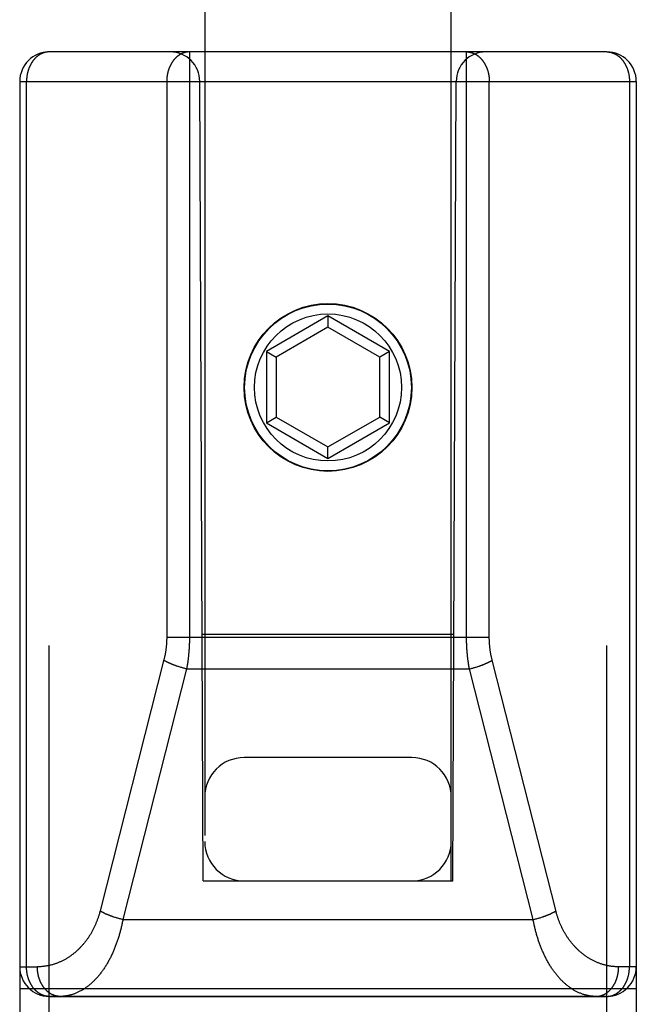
# Model space of a CAD drawing. Header units: inches. Extents: x 0 to 215, y 0 to 139.
# Tile 27 of 91: x 68.586 to 69.211, y 34.225 to 35.223. Entities that reach past the tile are written whole.
import ezdxf

# ---------------------------------------------------------------- set-up
doc = ezdxf.new("R2010")
doc.units = ezdxf.units.IN
doc.header["$LTSCALE"] = 11.835443
doc.header["$MEASUREMENT"] = 0
doc.linetypes.add('HIDDEN', pattern=[0.2, 0.1, -0.1])
doc.layers.add('02___PRT_ALL_AXES', color=7, linetype='CONTINUOUS')
doc.layers.add('DEFAULT_2', color=8, linetype='HIDDEN')

msp = doc.modelspace()

# ---------------------------------------------------------------- linework, layer by layer
at = {"layer": '02___PRT_ALL_AXES', "color": 8, "linetype": 'HIDDEN'}
msp.add_line((69.18063, 34.233), (68.61563, 34.233), dxfattribs=at)
msp.add_circle((68.89813, 34.85), 0.085, dxfattribs=at)
at = {"layer": 'DEFAULT_2', "color": 8, "linetype": 'HIDDEN'}
for p, q in [((68.77313, 66.35178), (68.77313, 34.35)), ((69.02313, 34.35), (69.02313, 66.35178)), ((69.18063, 35.19), (68.61563, 35.19)), ((68.61563, 33.405), (68.61563, 35.19)), ((68.7577, 35.19), (68.7577, 34.59701)), ((69.03856, 34.59601), (69.03856, 35.19)), ((69.18063, 33.405), (69.18063, 35.19)), ((68.58563, 35.16), (69.21063, 35.16)), ((68.58563, 35.16), (68.58563, 33.435)), ((68.59256, 34.263), (68.59256, 35.16)), ((68.73463, 35.16), (68.73463, 34.59701)), ((68.77163, 34.35), (68.76813, 35.16)), ((69.02463, 34.35), (69.02813, 35.16)), ((69.06163, 34.59628), (69.06163, 35.16)), ((69.2037, 35.16), (69.2037, 34.263)), ((69.21063, 35.16), (69.21063, 33.435)), ((68.89813, 34.92248), (68.83563, 34.88639)), ((68.96063, 34.88639), (68.89813, 34.92248)), ((68.89813, 34.92248), (68.89813, 34.91093)), ((68.89813, 34.91093), (68.84563, 34.88062)), ((68.95063, 34.88062), (68.89813, 34.91093)), ((68.83563, 34.88639), (68.84563, 34.88062)), ((68.83563, 34.88639), (68.83563, 34.81422)), ((68.96063, 34.88639), (68.95063, 34.88062)), ((68.96063, 34.81422), (68.96063, 34.88639)), ((68.84563, 34.88062), (68.84563, 34.82)), ((68.95063, 34.82), (68.95063, 34.88062)), ((68.83563, 34.81422), (68.84563, 34.82)), ((68.84563, 34.82), (68.89813, 34.78969)), ((68.89813, 34.78969), (68.95063, 34.82)), ((68.96063, 34.81422), (68.95063, 34.82)), ((68.83563, 34.81422), (68.89813, 34.77814)), ((68.89813, 34.77814), (68.96063, 34.81422)), ((68.89813, 34.77814), (68.89813, 34.78969)), ((68.73463, 34.59701), (69.06163, 34.59701)), ((68.77055, 34.6), (69.02571, 34.6)), ((68.7319, 34.57432), (68.66715, 34.31961)), ((68.74659, 34.56711), (68.7458, 34.56737)), ((68.74739, 34.56686), (68.74659, 34.56711)), ((69.04927, 34.56698), (69.05007, 34.56724)), ((69.05007, 34.56724), (69.05086, 34.5675)), ((69.05086, 34.5675), (69.05164, 34.56776)), ((69.12929, 34.31891), (69.06453, 34.57362)), ((68.75479, 34.56485), (68.69021, 34.31084)), ((68.7482, 34.56661), (68.74739, 34.56686)), ((68.74901, 34.56637), (68.7482, 34.56661)), ((68.74983, 34.56613), (68.74901, 34.56637)), ((68.75065, 34.5659), (68.74983, 34.56613)), ((68.75148, 34.56568), (68.75065, 34.5659)), ((68.7523, 34.56546), (68.75148, 34.56568)), ((68.75313, 34.56525), (68.7523, 34.56546)), ((68.75396, 34.56504), (68.75313, 34.56525)), ((68.75479, 34.56485), (68.75396, 34.56504)), ((68.75479, 34.56485), (69.04147, 34.56485)), ((69.04147, 34.56485), (69.0423, 34.56504)), ((69.10605, 34.31084), (69.04147, 34.56485)), ((69.0423, 34.56504), (69.04313, 34.56525)), ((69.04313, 34.56525), (69.04396, 34.56546)), ((69.04396, 34.56546), (69.04479, 34.56568)), ((69.04479, 34.56568), (69.04561, 34.5659)), ((69.04561, 34.5659), (69.04643, 34.56613)), ((69.04766, 34.56649), (69.04847, 34.56673)), ((69.04847, 34.56673), (69.04927, 34.56698)), ((68.98313, 34.475), (68.81313, 34.475)), ((68.77163, 34.35), (68.77313, 34.35)), ((68.77313, 34.35), (69.02313, 34.35)), ((69.02313, 34.35), (69.02463, 34.35)), ((68.68201, 34.3131), (68.68122, 34.31336)), ((68.68281, 34.31284), (68.68201, 34.3131)), ((68.68362, 34.3126), (68.68281, 34.31284)), ((68.68443, 34.31235), (68.68362, 34.3126)), ((68.68525, 34.31212), (68.68443, 34.31235)), ((68.68607, 34.31189), (68.68525, 34.31212)), ((68.6869, 34.31166), (68.68607, 34.31189)), ((68.68772, 34.31145), (68.6869, 34.31166)), ((68.68855, 34.31124), (68.68772, 34.31145)), ((68.68938, 34.31103), (68.68855, 34.31124)), ((68.69021, 34.31084), (68.68938, 34.31103)), ((68.69021, 34.31084), (69.10605, 34.31084)), ((69.10605, 34.31084), (69.10688, 34.31103)), ((69.10688, 34.31103), (69.10771, 34.31124)), ((69.10771, 34.31124), (69.10854, 34.31145)), ((69.10854, 34.31145), (69.10937, 34.31166)), ((69.10937, 34.31166), (69.11019, 34.31189)), ((69.11019, 34.31189), (69.11101, 34.31212)), ((69.11224, 34.31247), (69.11305, 34.31272)), ((69.11305, 34.31272), (69.11385, 34.31297)), ((69.11385, 34.31297), (69.11465, 34.31323)), ((69.11465, 34.31323), (69.11544, 34.31349)), ((69.11544, 34.31349), (69.11622, 34.31375)), ((68.58563, 34.263), (68.60353, 34.263)), ((69.21063, 34.263), (69.19273, 34.263)), ((68.58563, 34.241), (69.21063, 34.241)), ((68.61563, 34.233), (69.18063, 34.233))]:
    msp.add_line(p, q, dxfattribs=at)
for points in [[(68.61563, 35.19), (68.61532, 35.18999), (68.61501, 35.18999), (68.61469, 35.18997), (68.61437, 35.18995), (68.61405, 35.18993), (68.61372, 35.18989), (68.6134, 35.18986), (68.61308, 35.18981), (68.61276, 35.18976), (68.61244, 35.18971), (68.61212, 35.18965), (68.6118, 35.18958), (68.61148, 35.18951), (68.61116, 35.18943), (68.61084, 35.18934), (68.61053, 35.18925), (68.61021, 35.18916), (68.6099, 35.18905), (68.60958, 35.18895), (68.60927, 35.18883), (68.60896, 35.18872), (68.60865, 35.18859), (68.60834, 35.18846), (68.60804, 35.18832), (68.60773, 35.18818), (68.60743, 35.18804), (68.60713, 35.18788), (68.60683, 35.18773), (68.60653, 35.18756), (68.60623, 35.18739), (68.60594, 35.18722), (68.60565, 35.18704), (68.60535, 35.18685), (68.60507, 35.18666), (68.60478, 35.18647), (68.60449, 35.18627), (68.60421, 35.18606), (68.60393, 35.18585), (68.60365, 35.18563), (68.60338, 35.18541), (68.6031, 35.18519), (68.60283, 35.18496), (68.60257, 35.18472), (68.6023, 35.18448), (68.60204, 35.18423), (68.60178, 35.18398), (68.60152, 35.18373), (68.60126, 35.18347), (68.60101, 35.1832), (68.60076, 35.18293), (68.60052, 35.18266), (68.60027, 35.18238), (68.60003, 35.1821), (68.5998, 35.18181), (68.59956, 35.18152), (68.59933, 35.18123), (68.59911, 35.18093), (68.59888, 35.18062), (68.59866, 35.18031), (68.59844, 35.18), (68.59823, 35.17969), (68.59802, 35.17937), (68.59781, 35.17904), (68.59761, 35.17872), (68.59741, 35.17839), (68.59721, 35.17805), (68.59702, 35.17771), (68.59683, 35.17737), (68.59664, 35.17703), (68.59646, 35.17668), (68.59628, 35.17633), (68.59611, 35.17597), (68.59594, 35.17561), (68.59577, 35.17525), (68.59561, 35.17489), (68.59545, 35.17452), (68.59529, 35.17415), (68.59514, 35.17378), (68.595, 35.1734), (68.59485, 35.17302), (68.59471, 35.17264), (68.59458, 35.17226), (68.59445, 35.17187), (68.59432, 35.17149), (68.5942, 35.1711), (68.59408, 35.1707), (68.59397, 35.17031), (68.59386, 35.16991), (68.59376, 35.16952), (68.59366, 35.16911), (68.59356, 35.16871), (68.59347, 35.16831), (68.59338, 35.1679), (68.5933, 35.1675), (68.59322, 35.16709), (68.59314, 35.16668), (68.59307, 35.16627), (68.59301, 35.16585), (68.59295, 35.16544), (68.59289, 35.16503), (68.59284, 35.16461), (68.59279, 35.16419), (68.59275, 35.16378), (68.59271, 35.16336), (68.59268, 35.16294), (68.59265, 35.16252), (68.59262, 35.1621), (68.5926, 35.16168), (68.59259, 35.16126), (68.59257, 35.16084), (68.59257, 35.16042), (68.59256, 35.16)], [(68.7577, 35.19), (68.75739, 35.18999), (68.75707, 35.18998), (68.75675, 35.18997), (68.75643, 35.18995), (68.7561, 35.18992), (68.75578, 35.18989), (68.75546, 35.18985), (68.75514, 35.18981), (68.75481, 35.18976), (68.75449, 35.1897), (68.75417, 35.18964), (68.75385, 35.18958), (68.75354, 35.1895), (68.75322, 35.18942), (68.7529, 35.18934), (68.75258, 35.18925), (68.75227, 35.18915), (68.75196, 35.18905), (68.75164, 35.18894), (68.75133, 35.18883), (68.75102, 35.18871), (68.75071, 35.18859), (68.7504, 35.18846), (68.7501, 35.18832), (68.74979, 35.18818), (68.74949, 35.18803), (68.74919, 35.18788), (68.74889, 35.18772), (68.74859, 35.18756), (68.74829, 35.18739), (68.748, 35.18721), (68.74771, 35.18703), (68.74741, 35.18685), (68.74713, 35.18666), (68.74684, 35.18646), (68.74655, 35.18626), (68.74627, 35.18606), (68.74599, 35.18584), (68.74571, 35.18563), (68.74544, 35.18541), (68.74517, 35.18518), (68.7449, 35.18495), (68.74463, 35.18471), (68.74436, 35.18447), (68.7441, 35.18423), (68.74384, 35.18398), (68.74358, 35.18372), (68.74333, 35.18346), (68.74308, 35.1832), (68.74283, 35.18293), (68.74258, 35.18265), (68.74234, 35.18237), (68.7421, 35.18209), (68.74186, 35.1818), (68.74163, 35.18151), (68.7414, 35.18122), (68.74117, 35.18092), (68.74095, 35.18061), (68.74073, 35.18031), (68.74051, 35.18), (68.74029, 35.17968), (68.74008, 35.17936), (68.73988, 35.17904), (68.73967, 35.17871), (68.73947, 35.17838), (68.73928, 35.17804), (68.73908, 35.17771), (68.73889, 35.17736), (68.73871, 35.17702), (68.73853, 35.17667), (68.73835, 35.17632), (68.73817, 35.17596), (68.738, 35.17561), (68.73784, 35.17525), (68.73767, 35.17488), (68.73752, 35.17451), (68.73736, 35.17414), (68.73721, 35.17377), (68.73706, 35.1734), (68.73692, 35.17302), (68.73678, 35.17264), (68.73665, 35.17226), (68.73652, 35.17187), (68.73639, 35.17148), (68.73627, 35.17109), (68.73615, 35.1707), (68.73604, 35.17031), (68.73593, 35.16991), (68.73583, 35.16951), (68.73573, 35.16911), (68.73563, 35.16871), (68.73554, 35.16831), (68.73545, 35.1679), (68.73537, 35.16749), (68.73529, 35.16709), (68.73521, 35.16668), (68.73514, 35.16626), (68.73508, 35.16585), (68.73502, 35.16544), (68.73496, 35.16502), (68.73491, 35.16461), (68.73486, 35.16419), (68.73482, 35.16377), (68.73478, 35.16336), (68.73475, 35.16294), (68.73472, 35.16252), (68.73469, 35.1621), (68.73467, 35.16168), (68.73466, 35.16126), (68.73464, 35.16084), (68.73464, 35.16042), (68.73463, 35.16)], [(69.03856, 35.19), (69.03888, 35.18999), (69.03919, 35.18998), (69.03951, 35.18997), (69.03984, 35.18995), (69.04016, 35.18992), (69.04048, 35.18989), (69.0408, 35.18985), (69.04113, 35.18981), (69.04145, 35.18976), (69.04177, 35.1897), (69.04209, 35.18964), (69.04241, 35.18958), (69.04273, 35.1895), (69.04304, 35.18942), (69.04336, 35.18934), (69.04368, 35.18925), (69.04399, 35.18915), (69.04431, 35.18905), (69.04462, 35.18894), (69.04493, 35.18883), (69.04524, 35.18871), (69.04555, 35.18859), (69.04586, 35.18846), (69.04617, 35.18832), (69.04647, 35.18818), (69.04677, 35.18803), (69.04707, 35.18788), (69.04737, 35.18772), (69.04767, 35.18756), (69.04797, 35.18739), (69.04826, 35.18721), (69.04856, 35.18703), (69.04885, 35.18685), (69.04914, 35.18666), (69.04942, 35.18646), (69.04971, 35.18626), (69.04999, 35.18606), (69.05027, 35.18584), (69.05055, 35.18563), (69.05082, 35.18541), (69.0511, 35.18518), (69.05137, 35.18495), (69.05163, 35.18471), (69.0519, 35.18447), (69.05216, 35.18423), (69.05242, 35.18398), (69.05268, 35.18372), (69.05293, 35.18346), (69.05319, 35.1832), (69.05343, 35.18293), (69.05368, 35.18265), (69.05392, 35.18237), (69.05416, 35.18209), (69.0544, 35.1818), (69.05463, 35.18151), (69.05486, 35.18122), (69.05509, 35.18092), (69.05532, 35.18061), (69.05554, 35.18031), (69.05575, 35.18), (69.05597, 35.17968), (69.05618, 35.17936), (69.05639, 35.17904), (69.05659, 35.17871), (69.05679, 35.17838), (69.05699, 35.17804), (69.05718, 35.17771), (69.05737, 35.17736), (69.05755, 35.17702), (69.05774, 35.17667), (69.05791, 35.17632), (69.05809, 35.17596), (69.05826, 35.17561), (69.05843, 35.17525), (69.05859, 35.17488), (69.05875, 35.17451), (69.0589, 35.17414), (69.05905, 35.17377), (69.0592, 35.1734), (69.05934, 35.17302), (69.05948, 35.17264), (69.05961, 35.17226), (69.05974, 35.17187), (69.05987, 35.17148), (69.05999, 35.17109), (69.06011, 35.1707), (69.06022, 35.17031), (69.06033, 35.16991), (69.06044, 35.16951), (69.06054, 35.16911), (69.06063, 35.16871), (69.06072, 35.16831), (69.06081, 35.1679), (69.0609, 35.16749), (69.06097, 35.16709), (69.06105, 35.16668), (69.06112, 35.16626), (69.06118, 35.16585), (69.06124, 35.16544), (69.0613, 35.16502), (69.06135, 35.16461), (69.0614, 35.16419), (69.06144, 35.16377), (69.06148, 35.16336), (69.06152, 35.16294), (69.06155, 35.16252), (69.06157, 35.1621), (69.06159, 35.16168), (69.06161, 35.16126), (69.06162, 35.16084), (69.06163, 35.16042), (69.06163, 35.16)], [(69.18063, 35.19), (69.18094, 35.18999), (69.18125, 35.18999), (69.18157, 35.18997), (69.18189, 35.18995), (69.18221, 35.18993), (69.18254, 35.18989), (69.18286, 35.18986), (69.18318, 35.18981), (69.1835, 35.18976), (69.18382, 35.18971), (69.18414, 35.18965), (69.18446, 35.18958), (69.18478, 35.18951), (69.1851, 35.18943), (69.18542, 35.18934), (69.18573, 35.18925), (69.18605, 35.18916), (69.18636, 35.18905), (69.18668, 35.18895), (69.18699, 35.18883), (69.1873, 35.18872), (69.18761, 35.18859), (69.18792, 35.18846), (69.18822, 35.18832), (69.18853, 35.18818), (69.18883, 35.18804), (69.18913, 35.18788), (69.18943, 35.18773), (69.18973, 35.18756), (69.19003, 35.18739), (69.19032, 35.18722), (69.19062, 35.18704), (69.19091, 35.18685), (69.1912, 35.18666), (69.19148, 35.18647), (69.19177, 35.18627), (69.19205, 35.18606), (69.19233, 35.18585), (69.19261, 35.18563), (69.19288, 35.18541), (69.19316, 35.18519), (69.19343, 35.18496), (69.1937, 35.18472), (69.19396, 35.18448), (69.19422, 35.18423), (69.19448, 35.18398), (69.19474, 35.18373), (69.195, 35.18347), (69.19525, 35.1832), (69.1955, 35.18293), (69.19574, 35.18266), (69.19599, 35.18238), (69.19623, 35.1821), (69.19646, 35.18181), (69.1967, 35.18152), (69.19693, 35.18123), (69.19716, 35.18093), (69.19738, 35.18062), (69.1976, 35.18031), (69.19782, 35.18), (69.19803, 35.17969), (69.19824, 35.17937), (69.19845, 35.17904), (69.19866, 35.17872), (69.19886, 35.17839), (69.19905, 35.17805), (69.19925, 35.17771), (69.19944, 35.17737), (69.19962, 35.17703), (69.1998, 35.17668), (69.19998, 35.17633), (69.20016, 35.17597), (69.20033, 35.17561), (69.20049, 35.17525), (69.20066, 35.17489), (69.20081, 35.17452), (69.20097, 35.17415), (69.20112, 35.17378), (69.20127, 35.1734), (69.20141, 35.17302), (69.20155, 35.17264), (69.20168, 35.17226), (69.20181, 35.17188), (69.20194, 35.17149), (69.20206, 35.1711), (69.20218, 35.1707), (69.20229, 35.17031), (69.2024, 35.16991), (69.20251, 35.16952), (69.20261, 35.16912), (69.2027, 35.16871), (69.20279, 35.16831), (69.20288, 35.1679), (69.20297, 35.1675), (69.20304, 35.16709), (69.20312, 35.16668), (69.20319, 35.16627), (69.20325, 35.16585), (69.20331, 35.16544), (69.20337, 35.16503), (69.20342, 35.16461), (69.20347, 35.16419), (69.20351, 35.16378), (69.20355, 35.16336), (69.20359, 35.16294), (69.20362, 35.16252), (69.20364, 35.1621), (69.20366, 35.16168), (69.20368, 35.16126), (69.20369, 35.16084), (69.2037, 35.16042), (69.2037, 35.16)], [(68.73463, 34.59701), (68.73463, 34.5963), (68.73462, 34.5956), (68.73461, 34.59491), (68.73459, 34.59423), (68.73457, 34.59354), (68.73455, 34.59285), (68.73451, 34.59217), (68.73448, 34.59148), (68.73443, 34.59079), (68.73439, 34.59011), (68.73433, 34.58942), (68.73428, 34.58873), (68.73422, 34.58805), (68.73415, 34.58736), (68.73408, 34.58668), (68.734, 34.58599), (68.73392, 34.58531), (68.73383, 34.58462), (68.73374, 34.58394), (68.73364, 34.58326), (68.73354, 34.58257), (68.73344, 34.58189), (68.73333, 34.58121), (68.73321, 34.58053), (68.73309, 34.57985), (68.73296, 34.57917), (68.73283, 34.57849), (68.73269, 34.57782), (68.73255, 34.57713), (68.7324, 34.57643), (68.73224, 34.57573), (68.73208, 34.57503), (68.7319, 34.57432)], [(68.7577, 34.59701), (68.7577, 34.59604), (68.75769, 34.59508), (68.75768, 34.59413), (68.75766, 34.59319), (68.75764, 34.59224), (68.75761, 34.5913), (68.75758, 34.59035), (68.75754, 34.58941), (68.7575, 34.58846), (68.75745, 34.58752), (68.7574, 34.58657), (68.75734, 34.58563), (68.75728, 34.58469), (68.75722, 34.58374), (68.75714, 34.5828), (68.75707, 34.58186), (68.75699, 34.58092), (68.7569, 34.57998), (68.75681, 34.57904), (68.75671, 34.5781), (68.75661, 34.57716), (68.7565, 34.57622), (68.75639, 34.57529), (68.75627, 34.57435), (68.75615, 34.57342), (68.75603, 34.57248), (68.7559, 34.57155), (68.75576, 34.57062), (68.75561, 34.56967), (68.75546, 34.56872), (68.75531, 34.56776), (68.75514, 34.56679), (68.75497, 34.56582), (68.75479, 34.56485)], [(69.04147, 34.56485), (69.0413, 34.5658), (69.04113, 34.56674), (69.04097, 34.56766), (69.04082, 34.56859), (69.04067, 34.56951), (69.04053, 34.57044), (69.04039, 34.57137), (69.04026, 34.5723), (69.04013, 34.57324), (69.04001, 34.57417), (69.03989, 34.57511), (69.03978, 34.57604), (69.03967, 34.57698), (69.03957, 34.57791), (69.03947, 34.57885), (69.03938, 34.57979), (69.03929, 34.58073), (69.03921, 34.58167), (69.03913, 34.58261), (69.03906, 34.58356), (69.03899, 34.5845), (69.03893, 34.58544), (69.03887, 34.58639), (69.03882, 34.58733), (69.03877, 34.58827), (69.03873, 34.58922), (69.03869, 34.59016), (69.03866, 34.59111), (69.03863, 34.59207), (69.0386, 34.59304), (69.03859, 34.59402), (69.03857, 34.59502), (69.03856, 34.59601)], [(69.06453, 34.57362), (69.06436, 34.57431), (69.0642, 34.57499), (69.06404, 34.57567), (69.06389, 34.57634), (69.06374, 34.57701), (69.0636, 34.57769), (69.06346, 34.57836), (69.06333, 34.57904), (69.0632, 34.57972), (69.06308, 34.5804), (69.06296, 34.58108), (69.06285, 34.58176), (69.06274, 34.58244), (69.06264, 34.58312), (69.06254, 34.5838), (69.06245, 34.58449), (69.06236, 34.58517), (69.06228, 34.58585), (69.0622, 34.58654), (69.06213, 34.58722), (69.06206, 34.58791), (69.062, 34.5886), (69.06194, 34.58928), (69.06189, 34.58997), (69.06184, 34.59066), (69.06179, 34.59134), (69.06176, 34.59203), (69.06172, 34.59272), (69.06169, 34.59342), (69.06167, 34.59412), (69.06165, 34.59484), (69.06164, 34.59556), (69.06163, 34.59628)], [(68.7458, 34.56737), (68.74501, 34.56763), (68.74462, 34.56776), (68.74423, 34.5679), (68.74384, 34.56804), (68.74346, 34.56817), (68.74308, 34.56831), (68.7427, 34.56845), (68.74232, 34.56859), (68.74195, 34.56873), (68.74157, 34.56887), (68.7412, 34.56902), (68.74084, 34.56916), (68.74047, 34.56931), (68.74011, 34.56945), (68.73976, 34.5696), (68.7394, 34.56975), (68.73905, 34.5699), (68.7387, 34.57005), (68.73836, 34.5702), (68.73801, 34.57035), (68.73768, 34.5705), (68.73734, 34.57065), (68.73701, 34.5708), (68.73668, 34.57096), (68.73636, 34.57111), (68.73604, 34.57126), (68.73572, 34.57142), (68.73541, 34.57157), (68.7351, 34.57173), (68.7348, 34.57189), (68.7345, 34.57204), (68.7342, 34.5722), (68.73391, 34.57236), (68.73362, 34.57251), (68.73334, 34.57267), (68.73306, 34.57283), (68.73278, 34.57299), (68.73251, 34.57314), (68.73225, 34.5733), (68.73198, 34.57346), (68.73173, 34.57362)], [(69.05164, 34.56776), (69.05203, 34.5679), (69.05242, 34.56804), (69.0528, 34.56817), (69.05319, 34.56831), (69.05356, 34.56845), (69.05394, 34.56859), (69.05432, 34.56873), (69.05469, 34.56887), (69.05506, 34.56902), (69.05542, 34.56916), (69.05579, 34.56931), (69.05615, 34.56945), (69.05651, 34.5696), (69.05686, 34.56975), (69.05721, 34.5699), (69.05756, 34.57005), (69.05791, 34.5702), (69.05825, 34.57035), (69.05859, 34.5705), (69.05892, 34.57065), (69.05925, 34.5708), (69.05958, 34.57096), (69.0599, 34.57111), (69.06022, 34.57126), (69.06054, 34.57142), (69.06085, 34.57157), (69.06116, 34.57173), (69.06147, 34.57189), (69.06177, 34.57204), (69.06206, 34.5722), (69.06235, 34.57236), (69.06264, 34.57251), (69.06293, 34.57267), (69.06321, 34.57283), (69.06348, 34.57299), (69.06375, 34.57314), (69.06402, 34.5733), (69.06428, 34.57346), (69.06453, 34.57362)], [(69.04643, 34.56613), (69.04684, 34.56625), (69.04766, 34.56649)], [(68.66715, 34.31961), (68.66697, 34.3189), (68.66678, 34.31819), (68.66658, 34.31748), (68.66638, 34.31678), (68.66618, 34.31607), (68.66596, 34.31537), (68.66575, 34.31467), (68.66552, 34.31397), (68.66529, 34.31327), (68.66506, 34.31258), (68.66482, 34.31188), (68.66457, 34.31119), (68.66432, 34.3105), (68.66406, 34.30981), (68.6638, 34.30912), (68.66353, 34.30844), (68.66325, 34.30776), (68.66297, 34.30707), (68.66268, 34.3064), (68.66239, 34.30572), (68.66209, 34.30505), (68.66179, 34.30437), (68.66148, 34.3037), (68.66116, 34.30304), (68.66084, 34.30237), (68.66051, 34.30171), (68.66018, 34.30105), (68.65984, 34.30039), (68.65949, 34.29974), (68.65914, 34.29909), (68.65878, 34.29844), (68.65842, 34.2978), (68.65805, 34.29715), (68.65767, 34.29651), (68.65729, 34.29588), (68.65691, 34.29525), (68.65651, 34.29462), (68.65611, 34.29399), (68.65571, 34.29337), (68.6553, 34.29275), (68.65488, 34.29214), (68.65446, 34.29153), (68.65403, 34.29092), (68.6536, 34.29032), (68.65316, 34.28972), (68.65271, 34.28913), (68.65226, 34.28854), (68.6518, 34.28795), (68.65134, 34.28737), (68.65087, 34.28679), (68.6504, 34.28622), (68.64992, 34.28565), (68.64943, 34.28509), (68.64894, 34.28453), (68.64844, 34.28398), (68.64794, 34.28343), (68.64743, 34.28289), (68.64692, 34.28235), (68.6464, 34.28182), (68.64587, 34.28129), (68.64534, 34.28077), (68.6448, 34.28026), (68.64426, 34.27975), (68.64371, 34.27924), (68.64316, 34.27874), (68.64261, 34.27825), (68.64204, 34.27777), (68.64147, 34.27729), (68.6409, 34.27681), (68.64032, 34.27635), (68.63974, 34.27589), (68.63915, 34.27543), (68.63856, 34.27498), (68.63796, 34.27454), (68.63736, 34.27411), (68.63675, 34.27368), (68.63614, 34.27326), (68.63552, 34.27285), (68.6349, 34.27245), (68.63427, 34.27205), (68.63364, 34.27166), (68.633, 34.27128), (68.63236, 34.2709), (68.63172, 34.27053), (68.63107, 34.27017), (68.63042, 34.26982), (68.62976, 34.26948), (68.6291, 34.26914), (68.62844, 34.26882), (68.62777, 34.2685), (68.6271, 34.26819), (68.62643, 34.26788), (68.62575, 34.26759), (68.62507, 34.2673), (68.62438, 34.26703), (68.62369, 34.26676), (68.623, 34.2665), (68.62231, 34.26625), (68.62161, 34.26601), (68.62091, 34.26577), (68.6202, 34.26555), (68.6195, 34.26534), (68.61879, 34.26513), (68.61808, 34.26493), (68.61737, 34.26475), (68.61665, 34.26457), (68.61593, 34.2644), (68.61521, 34.26424), (68.61449, 34.26409), (68.61377, 34.26395), (68.61305, 34.26382), (68.61232, 34.2637), (68.61159, 34.26359), (68.61086, 34.26348), (68.61013, 34.26339), (68.6094, 34.26331), (68.60867, 34.26324), (68.60794, 34.26317), (68.6072, 34.26312), (68.60647, 34.26307), (68.60573, 34.26304), (68.605, 34.26302), (68.60426, 34.263), (68.60353, 34.263)], [(68.68122, 34.31336), (68.68043, 34.31362), (68.68004, 34.31375), (68.67965, 34.31389), (68.67926, 34.31402), (68.67888, 34.31416), (68.6785, 34.3143), (68.67812, 34.31444), (68.67774, 34.31458), (68.67737, 34.31472), (68.67699, 34.31486), (68.67663, 34.31501), (68.67626, 34.31515), (68.67589, 34.3153), (68.67553, 34.31544), (68.67518, 34.31559), (68.67482, 34.31574), (68.67447, 34.31589), (68.67412, 34.31603), (68.67378, 34.31618), (68.67344, 34.31634), (68.6731, 34.31649), (68.67276, 34.31664), (68.67243, 34.31679), (68.6721, 34.31694), (68.67178, 34.3171), (68.67146, 34.31725), (68.67114, 34.31741), (68.67083, 34.31756), (68.67052, 34.31772), (68.67022, 34.31787), (68.66992, 34.31803), (68.66962, 34.31819), (68.66933, 34.31834), (68.66904, 34.3185), (68.66876, 34.31866), (68.66848, 34.31882), (68.6682, 34.31897), (68.66793, 34.31913), (68.66767, 34.31929), (68.6674, 34.31945), (68.66715, 34.31961)], [(69.11622, 34.31375), (69.11661, 34.31389), (69.117, 34.31402), (69.11738, 34.31416), (69.11776, 34.3143), (69.11814, 34.31444), (69.11852, 34.31458), (69.1189, 34.31472), (69.11927, 34.31486), (69.11964, 34.31501), (69.12, 34.31515), (69.12037, 34.3153), (69.12073, 34.31544), (69.12109, 34.31559), (69.12144, 34.31574), (69.12179, 34.31589), (69.12214, 34.31603), (69.12249, 34.31618), (69.12283, 34.31634), (69.12317, 34.31649), (69.1235, 34.31664), (69.12383, 34.31679), (69.12416, 34.31694), (69.12448, 34.3171), (69.1248, 34.31725), (69.12512, 34.31741), (69.12543, 34.31756), (69.12574, 34.31772), (69.12605, 34.31787), (69.12635, 34.31803), (69.12664, 34.31819), (69.12693, 34.31834), (69.12722, 34.3185), (69.12751, 34.31866), (69.12779, 34.31882), (69.12806, 34.31897), (69.12833, 34.31913), (69.1286, 34.31929), (69.12886, 34.31945), (69.12911, 34.31961)], [(69.19273, 34.263), (69.19201, 34.263), (69.19128, 34.26302), (69.19056, 34.26304), (69.18983, 34.26307), (69.18911, 34.26312), (69.18838, 34.26317), (69.18766, 34.26323), (69.18694, 34.2633), (69.18622, 34.26338), (69.1855, 34.26347), (69.18478, 34.26357), (69.18406, 34.26368), (69.18334, 34.2638), (69.18263, 34.26392), (69.18192, 34.26406), (69.18121, 34.26421), (69.1805, 34.26436), (69.17979, 34.26453), (69.17908, 34.2647), (69.17838, 34.26488), (69.17768, 34.26507), (69.17698, 34.26527), (69.17628, 34.26548), (69.17559, 34.2657), (69.1749, 34.26592), (69.17421, 34.26616), (69.17353, 34.2664), (69.17285, 34.26665), (69.17217, 34.26692), (69.17149, 34.26718), (69.17082, 34.26746), (69.17015, 34.26775), (69.16948, 34.26804), (69.16882, 34.26834), (69.16816, 34.26865), (69.1675, 34.26897), (69.16685, 34.2693), (69.16621, 34.26963), (69.16556, 34.26997), (69.16492, 34.27032), (69.16429, 34.27068), (69.16365, 34.27104), (69.16303, 34.27142), (69.1624, 34.27179), (69.16178, 34.27218), (69.16117, 34.27257), (69.16056, 34.27298), (69.15995, 34.27338), (69.15935, 34.2738), (69.15875, 34.27422), (69.15816, 34.27465), (69.15758, 34.27508), (69.15699, 34.27552), (69.15641, 34.27597), (69.15584, 34.27642), (69.15527, 34.27688), (69.15471, 34.27735), (69.15415, 34.27782), (69.1536, 34.2783), (69.15305, 34.27878), (69.15251, 34.27927), (69.15197, 34.27977), (69.15144, 34.28027), (69.15091, 34.28078), (69.15039, 34.28129), (69.14988, 34.28181), (69.14936, 34.28233), (69.14886, 34.28286), (69.14836, 34.28339), (69.14786, 34.28393), (69.14737, 34.28447), (69.14689, 34.28502), (69.14641, 34.28557), (69.14594, 34.28613), (69.14547, 34.28669), (69.14501, 34.28726), (69.14455, 34.28783), (69.1441, 34.28841), (69.14366, 34.28898), (69.14322, 34.28957), (69.14278, 34.29015), (69.14236, 34.29075), (69.14193, 34.29134), (69.14152, 34.29194), (69.14111, 34.29254), (69.1407, 34.29315), (69.1403, 34.29376), (69.13991, 34.29437), (69.13952, 34.29499), (69.13913, 34.29561), (69.13876, 34.29623), (69.13839, 34.29686), (69.13802, 34.29749), (69.13766, 34.29812), (69.1373, 34.29876), (69.13696, 34.29939), (69.13661, 34.30004), (69.13628, 34.30068), (69.13594, 34.30133), (69.13562, 34.30198), (69.1353, 34.30263), (69.13498, 34.30328), (69.13467, 34.30394), (69.13437, 34.3046), (69.13407, 34.30526), (69.13378, 34.30592), (69.13349, 34.30659), (69.13321, 34.30726), (69.13294, 34.30793), (69.13267, 34.3086), (69.13241, 34.30928), (69.13215, 34.30995), (69.13189, 34.31063), (69.13165, 34.31131), (69.13141, 34.31199), (69.13117, 34.31268), (69.13094, 34.31336), (69.13071, 34.31405), (69.1305, 34.31474), (69.13028, 34.31543), (69.13007, 34.31612), (69.12987, 34.31681), (69.12967, 34.31751), (69.12948, 34.31821), (69.12929, 34.31891)], [(68.69021, 34.31084), (68.69003, 34.30986), (68.68984, 34.30889), (68.68965, 34.30792), (68.68945, 34.30695), (68.68924, 34.30598), (68.68903, 34.30501), (68.68881, 34.30405), (68.68859, 34.30309), (68.68836, 34.30213), (68.68813, 34.30117), (68.68788, 34.30022), (68.68764, 34.29926), (68.68739, 34.29831), (68.68713, 34.29737), (68.68686, 34.29642), (68.68659, 34.29548), (68.68632, 34.29454), (68.68604, 34.2936), (68.68575, 34.29267), (68.68546, 34.29174), (68.68516, 34.29081), (68.68485, 34.28989), (68.68454, 34.28897), (68.68423, 34.28805), (68.68391, 34.28714), (68.68358, 34.28623), (68.68324, 34.28532), (68.6829, 34.28442), (68.68256, 34.28352), (68.68221, 34.28262), (68.68185, 34.28173), (68.68149, 34.28084), (68.68112, 34.27996), (68.68074, 34.27908), (68.68036, 34.27821), (68.67997, 34.27734), (68.67958, 34.27648), (68.67918, 34.27562), (68.67878, 34.27476), (68.67837, 34.27391), (68.67795, 34.27307), (68.67753, 34.27223), (68.6771, 34.27139), (68.67666, 34.27057), (68.67622, 34.26974), (68.67578, 34.26893), (68.67533, 34.26811), (68.67487, 34.26731), (68.67441, 34.26651), (68.67394, 34.26572), (68.67346, 34.26493), (68.67298, 34.26415), (68.6725, 34.26337), (68.67201, 34.26261), (68.67151, 34.26185), (68.671, 34.26109), (68.6705, 34.26035), (68.66998, 34.25961), (68.66946, 34.25888), (68.66894, 34.25815), (68.66841, 34.25744), (68.66787, 34.25673), (68.66733, 34.25603), (68.66678, 34.25533), (68.66623, 34.25465), (68.66567, 34.25397), (68.66511, 34.2533), (68.66454, 34.25264), (68.66397, 34.25199), (68.66339, 34.25135), (68.66281, 34.25072), (68.66222, 34.25009), (68.66162, 34.24948), (68.66103, 34.24887), (68.66042, 34.24828), (68.65981, 34.24769), (68.6592, 34.24711), (68.65858, 34.24655), (68.65796, 34.24599), (68.65734, 34.24544), (68.65671, 34.24491), (68.65607, 34.24438), (68.65543, 34.24387), (68.65479, 34.24336), (68.65414, 34.24287), (68.65349, 34.24238), (68.65283, 34.24191), (68.65217, 34.24145), (68.65151, 34.241), (68.65084, 34.24056), (68.65017, 34.24013), (68.64949, 34.23972), (68.64881, 34.23931), (68.64813, 34.23892), (68.64745, 34.23854), (68.64676, 34.23817), (68.64607, 34.23781), (68.64537, 34.23747), (68.64467, 34.23714), (68.64397, 34.23682), (68.64327, 34.23651), (68.64257, 34.23621), (68.64186, 34.23593), (68.64115, 34.23566), (68.64043, 34.2354), (68.63972, 34.23516), (68.639, 34.23493), (68.63828, 34.23471), (68.63756, 34.2345), (68.63684, 34.23431), (68.63611, 34.23413), (68.63539, 34.23396), (68.63466, 34.23381), (68.63393, 34.23367), (68.6332, 34.23354), (68.63247, 34.23343), (68.63174, 34.23333), (68.631, 34.23324), (68.63027, 34.23316), (68.62954, 34.2331), (68.6288, 34.23306), (68.62807, 34.23302), (68.62733, 34.233), (68.6266, 34.233)], [(69.16967, 34.233), (69.16894, 34.233), (69.16821, 34.23302), (69.16749, 34.23306), (69.16676, 34.2331), (69.16604, 34.23316), (69.16532, 34.23323), (69.16459, 34.23332), (69.16387, 34.23341), (69.16315, 34.23353), (69.16243, 34.23365), (69.16171, 34.23379), (69.16099, 34.23394), (69.16028, 34.2341), (69.15956, 34.23427), (69.15885, 34.23446), (69.15814, 34.23466), (69.15743, 34.23487), (69.15672, 34.2351), (69.15602, 34.23534), (69.15531, 34.23559), (69.15461, 34.23585), (69.15391, 34.23612), (69.15322, 34.23641), (69.15252, 34.23671), (69.15183, 34.23702), (69.15115, 34.23734), (69.15046, 34.23768), (69.14978, 34.23803), (69.1491, 34.23839), (69.14842, 34.23876), (69.14775, 34.23914), (69.14708, 34.23953), (69.14642, 34.23993), (69.14575, 34.24035), (69.14509, 34.24078), (69.14444, 34.24121), (69.14379, 34.24166), (69.14314, 34.24212), (69.14249, 34.24259), (69.14185, 34.24307), (69.14122, 34.24356), (69.14059, 34.24406), (69.13996, 34.24457), (69.13934, 34.24509), (69.13872, 34.24563), (69.1381, 34.24617), (69.13749, 34.24672), (69.13689, 34.24728), (69.13628, 34.24785), (69.13569, 34.24843), (69.1351, 34.24902), (69.13451, 34.24961), (69.13393, 34.25022), (69.13335, 34.25083), (69.13278, 34.25146), (69.13221, 34.25209), (69.13164, 34.25273), (69.13109, 34.25338), (69.13053, 34.25404), (69.12999, 34.25471), (69.12944, 34.25538), (69.12891, 34.25606), (69.12837, 34.25675), (69.12785, 34.25745), (69.12733, 34.25815), (69.12681, 34.25886), (69.1263, 34.25958), (69.12579, 34.26031), (69.12529, 34.26104), (69.1248, 34.26178), (69.12431, 34.26253), (69.12382, 34.26328), (69.12335, 34.26404), (69.12287, 34.26481), (69.12241, 34.26558), (69.12194, 34.26636), (69.12149, 34.26714), (69.12104, 34.26793), (69.12059, 34.26873), (69.12015, 34.26953), (69.11972, 34.27034), (69.11929, 34.27115), (69.11887, 34.27197), (69.11845, 34.27279), (69.11804, 34.27362), (69.11763, 34.27446), (69.11723, 34.27529), (69.11684, 34.27614), (69.11645, 34.27699), (69.11607, 34.27784), (69.11569, 34.2787), (69.11532, 34.27956), (69.11495, 34.28042), (69.11459, 34.28129), (69.11424, 34.28217), (69.11389, 34.28304), (69.11355, 34.28393), (69.11321, 34.28481), (69.11288, 34.2857), (69.11255, 34.28659), (69.11223, 34.28749), (69.11192, 34.28839), (69.11161, 34.28929), (69.1113, 34.2902), (69.11101, 34.29111), (69.11071, 34.29202), (69.11043, 34.29294), (69.11015, 34.29386), (69.10987, 34.29478), (69.1096, 34.2957), (69.10934, 34.29663), (69.10908, 34.29756), (69.10883, 34.29849), (69.10858, 34.29943), (69.10834, 34.30037), (69.1081, 34.30131), (69.10787, 34.30225), (69.10765, 34.30319), (69.10743, 34.30414), (69.10722, 34.30509), (69.10701, 34.30604), (69.1068, 34.307), (69.10661, 34.30795), (69.10641, 34.30891), (69.10623, 34.30987), (69.10605, 34.31084)], [(69.11101, 34.31212), (69.11142, 34.31224), (69.11224, 34.31247)], [(68.61563, 34.233), (68.61532, 34.233), (68.61501, 34.23301), (68.61469, 34.23302), (68.61437, 34.23304), (68.61405, 34.23307), (68.61373, 34.2331), (68.6134, 34.23314), (68.61308, 34.23318), (68.61276, 34.23323), (68.61244, 34.23329), (68.61212, 34.23335), (68.6118, 34.23341), (68.61148, 34.23349), (68.61116, 34.23357), (68.61084, 34.23365), (68.61053, 34.23374), (68.61021, 34.23384), (68.6099, 34.23394), (68.60958, 34.23405), (68.60927, 34.23416), (68.60896, 34.23428), (68.60865, 34.2344), (68.60835, 34.23453), (68.60804, 34.23467), (68.60773, 34.23481), (68.60743, 34.23496), (68.60713, 34.23511), (68.60683, 34.23527), (68.60653, 34.23543), (68.60623, 34.2356), (68.60594, 34.23577), (68.60565, 34.23595), (68.60535, 34.23614), (68.60507, 34.23633), (68.60478, 34.23652), (68.60449, 34.23672), (68.60421, 34.23693), (68.60393, 34.23714), (68.60365, 34.23736), (68.60338, 34.23758), (68.6031, 34.23781), (68.60283, 34.23804), (68.60257, 34.23827), (68.6023, 34.23851), (68.60204, 34.23876), (68.60178, 34.23901), (68.60152, 34.23927), (68.60126, 34.23953), (68.60101, 34.23979), (68.60076, 34.24006), (68.60052, 34.24033), (68.60027, 34.24061), (68.60003, 34.24089), (68.5998, 34.24118), (68.59956, 34.24147), (68.59933, 34.24177), (68.59911, 34.24207), (68.59888, 34.24237), (68.59866, 34.24268), (68.59844, 34.24299), (68.59823, 34.24331), (68.59802, 34.24363), (68.59781, 34.24395), (68.59761, 34.24428), (68.59741, 34.24461), (68.59721, 34.24494), (68.59702, 34.24528), (68.59683, 34.24562), (68.59664, 34.24597), (68.59646, 34.24632), (68.59628, 34.24667), (68.59611, 34.24702), (68.59594, 34.24738), (68.59577, 34.24774), (68.59561, 34.2481), (68.59545, 34.24847), (68.59529, 34.24884), (68.59514, 34.24921), (68.595, 34.24959), (68.59485, 34.24997), (68.59471, 34.25035), (68.59458, 34.25073), (68.59445, 34.25112), (68.59432, 34.25151), (68.5942, 34.2519), (68.59408, 34.25229), (68.59397, 34.25268), (68.59386, 34.25308), (68.59376, 34.25348), (68.59366, 34.25388), (68.59356, 34.25428), (68.59347, 34.25468), (68.59338, 34.25509), (68.5933, 34.2555), (68.59322, 34.2559), (68.59314, 34.25631), (68.59307, 34.25673), (68.59301, 34.25714), (68.59295, 34.25755), (68.59289, 34.25797), (68.59284, 34.25838), (68.59279, 34.2588), (68.59275, 34.25922), (68.59271, 34.25963), (68.59268, 34.26005), (68.59265, 34.26047), (68.59262, 34.26089), (68.5926, 34.26131), (68.59259, 34.26173), (68.59257, 34.26215), (68.59257, 34.26258), (68.59256, 34.263)], [(68.6266, 34.233), (68.62627, 34.233), (68.62594, 34.23301), (68.62561, 34.23302), (68.62528, 34.23305), (68.62495, 34.23307), (68.62462, 34.23311), (68.62429, 34.23315), (68.62397, 34.23319), (68.62364, 34.23324), (68.62331, 34.2333), (68.62299, 34.23337), (68.62266, 34.23344), (68.62234, 34.23351), (68.62201, 34.23359), (68.62169, 34.23368), (68.62137, 34.23378), (68.62105, 34.23388), (68.62073, 34.23398), (68.62041, 34.23409), (68.6201, 34.23421), (68.61978, 34.23434), (68.61947, 34.23446), (68.61915, 34.2346), (68.61884, 34.23474), (68.61853, 34.23489), (68.61823, 34.23504), (68.61792, 34.2352), (68.61762, 34.23536), (68.61731, 34.23553), (68.61701, 34.23571), (68.61671, 34.23589), (68.61642, 34.23607), (68.61612, 34.23627), (68.61583, 34.23646), (68.61554, 34.23667), (68.61525, 34.23687), (68.61497, 34.23709), (68.61468, 34.23731), (68.6144, 34.23753), (68.61412, 34.23776), (68.61385, 34.23799), (68.61358, 34.23823), (68.61331, 34.23848), (68.61304, 34.23873), (68.61277, 34.23898), (68.61251, 34.23924), (68.61225, 34.2395), (68.61199, 34.23977), (68.61174, 34.24005), (68.61149, 34.24032), (68.61124, 34.24061), (68.611, 34.24089), (68.61076, 34.24119), (68.61052, 34.24148), (68.61028, 34.24178), (68.61005, 34.24209), (68.60983, 34.2424), (68.6096, 34.24271), (68.60938, 34.24303), (68.60916, 34.24335), (68.60895, 34.24368), (68.60874, 34.24401), (68.60853, 34.24434), (68.60833, 34.24468), (68.60813, 34.24502), (68.60793, 34.24536), (68.60774, 34.24571), (68.60755, 34.24606), (68.60737, 34.24642), (68.60719, 34.24678), (68.60701, 34.24714), (68.60684, 34.2475), (68.60667, 34.24787), (68.60651, 34.24824), (68.60635, 34.24862), (68.60619, 34.249), (68.60604, 34.24938), (68.6059, 34.24976), (68.60575, 34.25015), (68.60561, 34.25053), (68.60548, 34.25092), (68.60535, 34.25132), (68.60522, 34.25171), (68.6051, 34.25211), (68.60498, 34.25251), (68.60487, 34.25291), (68.60476, 34.25332), (68.60466, 34.25373), (68.60456, 34.25413), (68.60446, 34.25454), (68.60437, 34.25496), (68.60429, 34.25537), (68.60421, 34.25578), (68.60413, 34.2562), (68.60406, 34.25662), (68.60399, 34.25704), (68.60393, 34.25746), (68.60387, 34.25788), (68.60381, 34.2583), (68.60376, 34.25873), (68.60372, 34.25915), (68.60368, 34.25958), (68.60364, 34.26), (68.60361, 34.26043), (68.60359, 34.26086), (68.60357, 34.26128), (68.60355, 34.26171), (68.60354, 34.26214), (68.60353, 34.26257), (68.60353, 34.263)], [(69.16967, 34.233), (69.17, 34.233), (69.17033, 34.23301), (69.17065, 34.23302), (69.17098, 34.23305), (69.17131, 34.23307), (69.17164, 34.23311), (69.17197, 34.23315), (69.1723, 34.23319), (69.17262, 34.23324), (69.17295, 34.2333), (69.17328, 34.23337), (69.1736, 34.23344), (69.17392, 34.23351), (69.17425, 34.23359), (69.17457, 34.23368), (69.17489, 34.23378), (69.17521, 34.23388), (69.17553, 34.23398), (69.17585, 34.23409), (69.17617, 34.23421), (69.17648, 34.23434), (69.17679, 34.23446), (69.17711, 34.2346), (69.17742, 34.23474), (69.17773, 34.23489), (69.17804, 34.23504), (69.17834, 34.2352), (69.17865, 34.23536), (69.17895, 34.23553), (69.17925, 34.23571), (69.17955, 34.23589), (69.17984, 34.23607), (69.18014, 34.23627), (69.18043, 34.23646), (69.18072, 34.23667), (69.18101, 34.23687), (69.18129, 34.23709), (69.18158, 34.23731), (69.18186, 34.23753), (69.18214, 34.23776), (69.18241, 34.23799), (69.18269, 34.23823), (69.18296, 34.23848), (69.18322, 34.23873), (69.18349, 34.23898), (69.18375, 34.23924), (69.18401, 34.2395), (69.18427, 34.23977), (69.18452, 34.24005), (69.18477, 34.24032), (69.18502, 34.24061), (69.18526, 34.24089), (69.1855, 34.24119), (69.18574, 34.24148), (69.18598, 34.24178), (69.18621, 34.24209), (69.18644, 34.2424), (69.18666, 34.24271), (69.18688, 34.24303), (69.1871, 34.24335), (69.18731, 34.24368), (69.18752, 34.24401), (69.18773, 34.24434), (69.18793, 34.24468), (69.18813, 34.24502), (69.18833, 34.24536), (69.18852, 34.24571), (69.18871, 34.24606), (69.18889, 34.24642), (69.18907, 34.24678), (69.18925, 34.24714), (69.18942, 34.2475), (69.18959, 34.24787), (69.18975, 34.24824), (69.18991, 34.24862), (69.19007, 34.249), (69.19022, 34.24938), (69.19037, 34.24976), (69.19051, 34.25015), (69.19065, 34.25053), (69.19078, 34.25092), (69.19091, 34.25132), (69.19104, 34.25171), (69.19116, 34.25211), (69.19128, 34.25251), (69.19139, 34.25291), (69.1915, 34.25332), (69.1916, 34.25373), (69.1917, 34.25413), (69.1918, 34.25454), (69.19189, 34.25496), (69.19198, 34.25537), (69.19206, 34.25578), (69.19213, 34.2562), (69.19221, 34.25662), (69.19227, 34.25704), (69.19234, 34.25746), (69.1924, 34.25788), (69.19245, 34.2583), (69.1925, 34.25873), (69.19254, 34.25915), (69.19258, 34.25958), (69.19262, 34.26), (69.19265, 34.26043), (69.19267, 34.26086), (69.1927, 34.26128), (69.19271, 34.26171), (69.19272, 34.26214), (69.19273, 34.26257), (69.19273, 34.263)], [(69.18063, 34.233), (69.18094, 34.233), (69.18125, 34.23301), (69.18157, 34.23302), (69.18189, 34.23304), (69.18221, 34.23307), (69.18254, 34.2331), (69.18286, 34.23314), (69.18318, 34.23318), (69.1835, 34.23323), (69.18382, 34.23329), (69.18414, 34.23335), (69.18446, 34.23341), (69.18478, 34.23349), (69.1851, 34.23357), (69.18542, 34.23365), (69.18574, 34.23374), (69.18605, 34.23384), (69.18636, 34.23394), (69.18668, 34.23405), (69.18699, 34.23416), (69.1873, 34.23428), (69.18761, 34.2344), (69.18792, 34.23453), (69.18822, 34.23467), (69.18853, 34.23481), (69.18883, 34.23496), (69.18913, 34.23511), (69.18943, 34.23527), (69.18973, 34.23543), (69.19003, 34.2356), (69.19032, 34.23577), (69.19062, 34.23595), (69.19091, 34.23614), (69.1912, 34.23633), (69.19148, 34.23652), (69.19177, 34.23672), (69.19205, 34.23693), (69.19233, 34.23714), (69.19261, 34.23736), (69.19288, 34.23758), (69.19316, 34.23781), (69.19343, 34.23804), (69.1937, 34.23827), (69.19396, 34.23851), (69.19422, 34.23876), (69.19449, 34.23901), (69.19474, 34.23927), (69.195, 34.23953), (69.19525, 34.23979), (69.1955, 34.24006), (69.19574, 34.24033), (69.19599, 34.24061), (69.19623, 34.24089), (69.19646, 34.24118), (69.1967, 34.24147), (69.19693, 34.24177), (69.19716, 34.24207), (69.19738, 34.24237), (69.1976, 34.24268), (69.19782, 34.24299), (69.19803, 34.24331), (69.19824, 34.24363), (69.19845, 34.24395), (69.19866, 34.24428), (69.19886, 34.24461), (69.19905, 34.24494), (69.19925, 34.24528), (69.19944, 34.24562), (69.19962, 34.24597), (69.1998, 34.24632), (69.19998, 34.24667), (69.20016, 34.24702), (69.20033, 34.24738), (69.20049, 34.24774), (69.20066, 34.24811), (69.20081, 34.24847), (69.20097, 34.24884), (69.20112, 34.24921), (69.20127, 34.24959), (69.20141, 34.24997), (69.20155, 34.25035), (69.20168, 34.25073), (69.20181, 34.25112), (69.20194, 34.25151), (69.20206, 34.2519), (69.20218, 34.25229), (69.20229, 34.25268), (69.2024, 34.25308), (69.20251, 34.25348), (69.20261, 34.25388), (69.2027, 34.25428), (69.20279, 34.25468), (69.20288, 34.25509), (69.20297, 34.2555), (69.20304, 34.2559), (69.20312, 34.25631), (69.20319, 34.25673), (69.20325, 34.25714), (69.20331, 34.25755), (69.20337, 34.25797), (69.20342, 34.25838), (69.20347, 34.2588), (69.20351, 34.25922), (69.20355, 34.25963), (69.20359, 34.26005), (69.20362, 34.26047), (69.20364, 34.26089), (69.20366, 34.26131), (69.20368, 34.26173), (69.20369, 34.26215), (69.2037, 34.26258), (69.2037, 34.263)]]:
    msp.add_lwpolyline(points, dxfattribs=at)
for radius in [0.0845, 0.0745]:
    msp.add_circle((68.89813, 34.85), radius, dxfattribs=at)
for centre, radius, start, end in [((68.61563, 35.16), 0.03, 90, 180), ((68.73813, 35.16), 0.03, 0, 90), ((69.05813, 35.16), 0.03, 90, 180), ((69.18063, 35.16), 0.03, 0, 90), ((68.81313, 34.435), 0.04, 90, 180), ((68.98313, 34.435), 0.04, 0, 90), ((68.81313, 34.39), 0.04, 180, 270), ((68.98313, 34.39), 0.04, 270, 360), ((68.61563, 34.263), 0.03, 180, 270), ((69.18063, 34.263), 0.03, 270, 360)]:
    msp.add_arc(centre, radius, start, end, dxfattribs=at)

doc.saveas('drawing.dxf')
